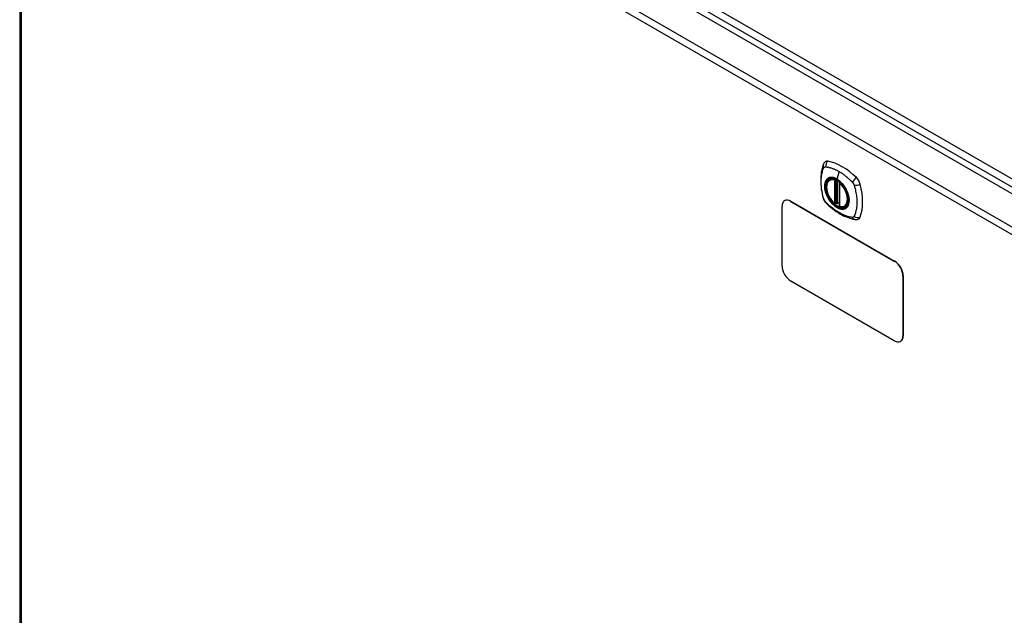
# Model space of a CAD drawing. Header units: inches. Extents: x 12 to 265, y 22 to 128.
# Tile 11 of 13: x 224 to 244, y 104 to 116. Entities that reach past the tile are written whole.
import ezdxf

# ---------------------------------------------------------------- set-up
doc = ezdxf.new("R2010")
doc.units = ezdxf.units.IN
doc.header["$MEASUREMENT"] = 0
doc.layers.add('Visible Edges(ANSI)', color=7, linetype='Continuous', lineweight=25)
doc.layers.add('Visible Tangent Edges(ANSI)', color=7, linetype='Continuous', lineweight=25)

msp = doc.modelspace()

# ---------------------------------------------------------------- linework, layer by layer
at = {"layer": 'Visible Edges(ANSI)'}
for p, q in [((224.913, 123.684), (258.574, 104.249)), ((224.223, 123.262), (224.223, 102.262)), ((240.818, 112.631), (240.828, 112.637)), ((241.013, 112.57), (241.013, 112.092)), ((239.897, 112.202), (239.893, 112.2)), ((240.018, 112.188), (242.139, 110.963)), ((240.022, 112.19), (242.144, 110.965)), ((240.944, 112.148), (240.93, 112.14)), ((240.959, 112.145), (240.957, 112.147)), ((241.013, 112.168), (240.972, 112.144)), ((239.841, 110.861), (239.841, 112.085)), ((241.131, 112.089), (241.141, 112.095)), ((242.139, 109.33), (240.018, 110.555)), ((242.316, 110.657), (242.316, 109.432)), ((242.32, 110.659), (242.32, 109.434)), ((242.269, 109.32), (242.264, 109.317))]:
    msp.add_line(p, q, dxfattribs=at)
at = {"layer": 'Visible Edges(ANSI)', "flags": 128}
for points in [[(240.722, 112.997), (240.709, 112.983), (240.698, 112.969), (240.69, 112.954), (240.684, 112.94)], [(240.684, 112.94), (240.676, 112.919), (240.67, 112.899), (240.665, 112.881), (240.66, 112.862), (240.656, 112.844), (240.651, 112.824), (240.644, 112.784), (240.638, 112.743), (240.634, 112.702), (240.632, 112.66), (240.631, 112.617), (240.632, 112.573), (240.634, 112.529), (240.638, 112.485), (240.644, 112.44), (240.651, 112.395), (240.659, 112.349), (240.669, 112.303), (240.674, 112.28), (240.677, 112.269), (240.681, 112.255)], [(240.916, 112.141), (240.902, 112.153), (240.889, 112.167), (240.875, 112.181), (240.862, 112.196), (240.85, 112.212), (240.838, 112.228), (240.827, 112.245), (240.816, 112.262), (240.806, 112.28), (240.797, 112.298), (240.788, 112.316), (240.78, 112.335), (240.773, 112.354), (240.767, 112.372), (240.762, 112.391), (240.758, 112.409), (240.754, 112.428), (240.752, 112.446), (240.75, 112.463), (240.749, 112.481), (240.75, 112.497), (240.751, 112.513), (240.753, 112.529), (240.757, 112.544), (240.761, 112.558), (240.766, 112.572), (240.773, 112.584), (240.78, 112.596), (240.788, 112.606), (240.797, 112.616), (240.807, 112.624), (240.818, 112.631)], [(241.07, 112.551), (241.089, 112.529), (241.107, 112.505), (241.124, 112.48), (241.139, 112.455), (241.153, 112.429), (241.166, 112.402), (241.178, 112.375), (241.188, 112.348)], [(240.681, 112.255), (240.685, 112.241), (240.69, 112.228), (240.696, 112.215), (240.703, 112.203), (240.71, 112.191), (240.718, 112.18), (240.727, 112.169), (240.736, 112.158)], [(240.736, 112.158), (240.746, 112.148), (240.756, 112.139), (240.773, 112.123), (240.807, 112.092), (240.843, 112.062), (240.878, 112.033), (240.915, 112.006), (240.951, 111.981), (240.988, 111.957), (241.025, 111.934), (241.063, 111.913), (241.101, 111.894), (241.139, 111.877), (241.177, 111.862), (241.215, 111.848), (241.253, 111.836), (241.291, 111.826), (241.31, 111.822), (241.321, 111.82), (241.332, 111.818)], [(240.957, 112.147), (240.954, 112.148), (240.951, 112.149), (240.947, 112.149), (240.944, 112.148)], [(241.131, 112.089), (241.119, 112.083), (241.106, 112.078), (241.093, 112.075), (241.079, 112.073), (241.065, 112.073), (241.051, 112.074), (241.036, 112.077), (241.021, 112.081)], [(241.332, 111.818), (241.347, 111.817), (241.364, 111.817), (241.381, 111.819), (241.4, 111.823)]]:
    msp.add_lwpolyline(points, dxfattribs=at)
at = {"layer": 'Visible Edges(ANSI)'}
for centre, start, end in [((241.024, 112.57), 137.3656, 180), ((240.924, 112.15), 229.389, 300), ((240.966, 112.154), 232.1717, 300), ((241.024, 112.092), 180, 253.4446)]:
    msp.add_arc(centre, 0.0118, start, end, dxfattribs=at)
for centre, major_axis, start_param, end_param in [((240.821, 112.851), (-0.089, 0.153), 5.825423, 6.408181), ((241.072, 111.854), (-0.64, 1.108), 5.170151, 5.825423), ((240.967, 112.356), (0.157, -0.273), 2.363977, 7.060801), ((241.323, 112.561), (0.089, -0.153), 1.113034, 2.028558), ((240.585, 112.698), (-0.64, 1.108), 3.599355, 4.254627), ((240.018, 111.983), (-0.125, 0.217), 5.497787, 7.068583), ((240.022, 111.986), (-0.125, 0.217), 5.497787, 6.283185), ((241.323, 111.982), (0.089, -0.153), 6.158189, 6.740947), ((242.139, 110.759), (0.125, -0.217), 0.785398, 2.356194), ((242.144, 110.761), (-0.125, 0.217), 3.926991, 5.497787), ((240.018, 110.759), (-0.125, 0.217), 0.785398, 2.356194), ((242.139, 109.534), (0.125, -0.217), 5.497787, 7.068583), ((242.144, 109.536), (0.125, -0.217), 0, 0.785398)]:
    msp.add_ellipse(centre, major_axis=major_axis, ratio=0.57735, start_param=start_param, end_param=end_param, dxfattribs=at)
msp.add_ellipse((240.964, 112.354), major_axis=(-0.16, 0.277), ratio=0.57735, dxfattribs=at)
at = {"layer": 'Visible Tangent Edges(ANSI)'}
for p, q in [((258.845, 104.391), (225.044, 123.906)), ((224.974, 123.785), (258.775, 104.27)), ((224.322, 123.343), (257.984, 103.908)), ((257.914, 103.787), (224.252, 123.222)), ((224.252, 123.222), (224.252, 102.222)), ((241.007, 112.8), (240.963, 112.645)), ((240.916, 112.623), (240.916, 112.145)), ((240.932, 112.623), (240.939, 112.627)), ((240.932, 112.145), (240.932, 112.623)), ((240.944, 112.625), (240.944, 112.152)), ((240.959, 112.152), (240.959, 112.617)), ((240.974, 112.15), (240.974, 112.609)), ((241.016, 112.087), (241.016, 112.565)), ((240.018, 112.188), (240.022, 112.19)), ((240.944, 112.152), (240.932, 112.145)), ((241.013, 112.172), (240.974, 112.15)), ((242.144, 110.965), (242.139, 110.963)), ((242.316, 110.657), (242.32, 110.659)), ((242.32, 109.434), (242.316, 109.432))]:
    msp.add_line(p, q, dxfattribs=at)
at = {"layer": 'Visible Tangent Edges(ANSI)', "flags": 128}
for points in [[(240.694, 112.24), (240.685, 112.273), (240.677, 112.303), (240.671, 112.333), (240.665, 112.362), (240.659, 112.391), (240.654, 112.42), (240.65, 112.449), (240.647, 112.478), (240.645, 112.506), (240.643, 112.534), (240.642, 112.562), (240.641, 112.589), (240.642, 112.616), (240.643, 112.642), (240.645, 112.668), (240.647, 112.693), (240.65, 112.718), (240.654, 112.742), (240.659, 112.765), (240.665, 112.788), (240.671, 112.81), (240.677, 112.832), (240.685, 112.853), (240.694, 112.875)], [(240.694, 112.875), (240.695, 112.876), (240.695, 112.876), (240.696, 112.877), (240.696, 112.878), (240.697, 112.879), (240.697, 112.88), (240.698, 112.88), (240.699, 112.881), (240.699, 112.882), (240.7, 112.883), (240.7, 112.883), (240.701, 112.884), (240.702, 112.885), (240.702, 112.885), (240.703, 112.886), (240.704, 112.887), (240.704, 112.887), (240.705, 112.888), (240.706, 112.888), (240.706, 112.889), (240.707, 112.889), (240.708, 112.89), (240.709, 112.89), (240.709, 112.891)], [(240.709, 112.891), (240.71, 112.891), (240.711, 112.892), (240.712, 112.892), (240.713, 112.892), (240.713, 112.893), (240.714, 112.893), (240.715, 112.893), (240.716, 112.894), (240.717, 112.894), (240.718, 112.894), (240.719, 112.895), (240.719, 112.895), (240.72, 112.895), (240.721, 112.895), (240.722, 112.895), (240.723, 112.895), (240.724, 112.895), (240.725, 112.896), (240.726, 112.896), (240.727, 112.896), (240.728, 112.896), (240.729, 112.896), (240.73, 112.896), (240.731, 112.896)], [(240.731, 112.896), (240.744, 112.895), (240.755, 112.893), (240.765, 112.891), (240.777, 112.889), (240.788, 112.887), (240.799, 112.884), (240.81, 112.882), (240.821, 112.879), (240.833, 112.875), (240.844, 112.872), (240.856, 112.868), (240.867, 112.865), (240.879, 112.86), (240.89, 112.856), (240.902, 112.852), (240.913, 112.847), (240.925, 112.842), (240.936, 112.837), (240.948, 112.831), (240.96, 112.825), (240.971, 112.819), (240.983, 112.813), (240.995, 112.807), (241.007, 112.8)], [(241.007, 112.8), (241.018, 112.793), (241.03, 112.786), (241.042, 112.779), (241.053, 112.772), (241.065, 112.764), (241.076, 112.756), (241.088, 112.748), (241.099, 112.739), (241.111, 112.731), (241.122, 112.722), (241.134, 112.713), (241.145, 112.704), (241.157, 112.695), (241.168, 112.685), (241.179, 112.675), (241.19, 112.666), (241.201, 112.656), (241.213, 112.646), (241.224, 112.635), (241.235, 112.625), (241.246, 112.614), (241.257, 112.603), (241.267, 112.593), (241.28, 112.578)], [(240.768, 112.651), (240.759, 112.643), (240.751, 112.634), (240.743, 112.624), (240.737, 112.613), (240.731, 112.601), (240.725, 112.589), (240.721, 112.576), (240.717, 112.562), (240.714, 112.547), (240.712, 112.531), (240.711, 112.515), (240.71, 112.499), (240.711, 112.482), (240.712, 112.464), (240.714, 112.446), (240.717, 112.428), (240.721, 112.41), (240.725, 112.391), (240.731, 112.372), (240.737, 112.354), (240.743, 112.335), (240.751, 112.316), (240.759, 112.298), (240.768, 112.279)], [(241.188, 112.348), (241.205, 112.279), (241.212, 112.214), (241.207, 112.155), (241.191, 112.106), (241.164, 112.068), (241.128, 112.043), (241.085, 112.032), (241.036, 112.036), (240.983, 112.055), (240.93, 112.088), (240.878, 112.132), (240.83, 112.187), (240.788, 112.249), (240.754, 112.316), (240.73, 112.385), (240.717, 112.453), (240.715, 112.516), (240.724, 112.572), (240.744, 112.617), (240.774, 112.65), (240.813, 112.67), (240.859, 112.675), (240.91, 112.665), (240.963, 112.641)], [(240.801, 112.67), (240.8, 112.67), (240.798, 112.669), (240.797, 112.668), (240.795, 112.668), (240.794, 112.667), (240.793, 112.666), (240.791, 112.666), (240.79, 112.665), (240.788, 112.664), (240.787, 112.663), (240.785, 112.663), (240.784, 112.662), (240.783, 112.661), (240.781, 112.66), (240.78, 112.659), (240.779, 112.658), (240.777, 112.658), (240.776, 112.657), (240.775, 112.656), (240.773, 112.655), (240.772, 112.654), (240.771, 112.653), (240.769, 112.652), (240.768, 112.651)], [(240.963, 112.645), (240.955, 112.649), (240.948, 112.652), (240.941, 112.656), (240.934, 112.659), (240.926, 112.662), (240.919, 112.665), (240.912, 112.668), (240.905, 112.67), (240.898, 112.672), (240.891, 112.674), (240.884, 112.675), (240.877, 112.677), (240.87, 112.678), (240.863, 112.678), (240.857, 112.679), (240.85, 112.679), (240.844, 112.679), (240.837, 112.678), (240.831, 112.678), (240.825, 112.677), (240.819, 112.675), (240.813, 112.674), (240.807, 112.672), (240.801, 112.67)], [(241.123, 112.484), (241.118, 112.493), (241.112, 112.501), (241.106, 112.51), (241.1, 112.518), (241.094, 112.526), (241.087, 112.534), (241.081, 112.542), (241.075, 112.549), (241.068, 112.557), (241.062, 112.564), (241.055, 112.571), (241.048, 112.578), (241.041, 112.584), (241.034, 112.591), (241.027, 112.597), (241.02, 112.603), (241.013, 112.609), (241.006, 112.615), (240.999, 112.621), (240.992, 112.626), (240.984, 112.631), (240.977, 112.636), (240.97, 112.64), (240.963, 112.645)], [(240.963, 112.641), (240.968, 112.638), (240.972, 112.635), (240.977, 112.633), (240.981, 112.63), (240.986, 112.626), (240.991, 112.623), (240.995, 112.62), (241, 112.617), (241.004, 112.613), (241.009, 112.609), (241.014, 112.606), (241.018, 112.602), (241.023, 112.598), (241.027, 112.594), (241.032, 112.59), (241.036, 112.586), (241.04, 112.582), (241.045, 112.578), (241.049, 112.574), (241.053, 112.569), (241.058, 112.565), (241.062, 112.56), (241.066, 112.556), (241.07, 112.551)], [(241.28, 112.578), (241.282, 112.576), (241.284, 112.574), (241.286, 112.572), (241.288, 112.569), (241.29, 112.567), (241.292, 112.564), (241.293, 112.562), (241.295, 112.559), (241.297, 112.557), (241.298, 112.554), (241.3, 112.552), (241.302, 112.549), (241.303, 112.546), (241.305, 112.544), (241.306, 112.541), (241.307, 112.538), (241.309, 112.535), (241.31, 112.533), (241.311, 112.53), (241.312, 112.527), (241.314, 112.524), (241.315, 112.521), (241.316, 112.518), (241.317, 112.516)], [(241.157, 112.427), (241.155, 112.429), (241.154, 112.432), (241.153, 112.434), (241.151, 112.437), (241.15, 112.439), (241.149, 112.441), (241.147, 112.444), (241.146, 112.446), (241.145, 112.449), (241.143, 112.451), (241.142, 112.453), (241.141, 112.456), (241.139, 112.458), (241.138, 112.461), (241.136, 112.463), (241.135, 112.465), (241.134, 112.468), (241.132, 112.47), (241.131, 112.473), (241.129, 112.475), (241.128, 112.477), (241.126, 112.48), (241.125, 112.482), (241.123, 112.484)], [(241.157, 112.055), (241.165, 112.063), (241.174, 112.072), (241.181, 112.082), (241.188, 112.093), (241.194, 112.105), (241.2, 112.117), (241.204, 112.131), (241.208, 112.145), (241.211, 112.159), (241.213, 112.175), (241.215, 112.191), (241.215, 112.207), (241.215, 112.225), (241.213, 112.242), (241.211, 112.26), (241.208, 112.278), (241.204, 112.296), (241.2, 112.315), (241.194, 112.334), (241.188, 112.352), (241.181, 112.371), (241.174, 112.39), (241.165, 112.408), (241.157, 112.427)], [(241.317, 112.516), (241.326, 112.483), (241.334, 112.453), (241.341, 112.423), (241.347, 112.394), (241.353, 112.365), (241.358, 112.336), (241.362, 112.307), (241.365, 112.278), (241.368, 112.25), (241.37, 112.222), (241.371, 112.195), (241.372, 112.167), (241.371, 112.141), (241.37, 112.114), (241.368, 112.089), (241.365, 112.063), (241.362, 112.039), (241.358, 112.015), (241.353, 111.991), (241.347, 111.968), (241.341, 111.946), (241.334, 111.924), (241.326, 111.903), (241.317, 111.881)], [(240.731, 112.177), (240.729, 112.18), (240.727, 112.182), (240.725, 112.184), (240.723, 112.187), (240.721, 112.189), (240.719, 112.191), (240.718, 112.194), (240.716, 112.197), (240.714, 112.199), (240.713, 112.202), (240.711, 112.204), (240.709, 112.207), (240.708, 112.21), (240.706, 112.212), (240.705, 112.215), (240.704, 112.218), (240.702, 112.221), (240.701, 112.223), (240.7, 112.226), (240.699, 112.229), (240.697, 112.232), (240.696, 112.235), (240.695, 112.237), (240.694, 112.24)], [(241.28, 111.86), (241.257, 111.863), (241.235, 111.867), (241.213, 111.872), (241.19, 111.878), (241.168, 111.884), (241.145, 111.892), (241.122, 111.9), (241.1, 111.91), (241.076, 111.92), (241.053, 111.931), (241.03, 111.944), (241.007, 111.957), (240.983, 111.971), (240.96, 111.985), (240.937, 112.001), (240.913, 112.017), (240.89, 112.035), (240.867, 112.052), (240.844, 112.071), (240.821, 112.091), (240.799, 112.111), (240.777, 112.131), (240.755, 112.152), (240.731, 112.177)], [(240.768, 112.279), (240.769, 112.277), (240.771, 112.274), (240.772, 112.272), (240.773, 112.269), (240.775, 112.267), (240.776, 112.265), (240.777, 112.262), (240.779, 112.26), (240.78, 112.257), (240.781, 112.255), (240.783, 112.252), (240.784, 112.25), (240.785, 112.248), (240.787, 112.245), (240.788, 112.243), (240.79, 112.24), (240.791, 112.238), (240.793, 112.236), (240.794, 112.233), (240.795, 112.231), (240.797, 112.229), (240.798, 112.226), (240.8, 112.224), (240.801, 112.222)], [(240.801, 112.222), (240.813, 112.205), (240.825, 112.188), (240.837, 112.172), (240.85, 112.157), (240.863, 112.142), (240.877, 112.128), (240.891, 112.115), (240.905, 112.103), (240.919, 112.091), (240.934, 112.08), (240.948, 112.071), (240.963, 112.062), (240.977, 112.054), (240.992, 112.047), (241.006, 112.041), (241.02, 112.036), (241.034, 112.032), (241.048, 112.03), (241.062, 112.028), (241.075, 112.027), (241.088, 112.028), (241.1, 112.03), (241.112, 112.032), (241.123, 112.036)], [(240.944, 112.15), (240.944, 112.15), (240.943, 112.15), (240.943, 112.149), (240.943, 112.149), (240.943, 112.149), (240.943, 112.149), (240.943, 112.149), (240.943, 112.149), (240.943, 112.148), (240.943, 112.148), (240.943, 112.148), (240.943, 112.148), (240.943, 112.148), (240.943, 112.148), (240.943, 112.148), (240.943, 112.148), (240.943, 112.148), (240.943, 112.148), (240.943, 112.148), (240.943, 112.148), (240.943, 112.148), (240.943, 112.148), (240.944, 112.148), (240.944, 112.148)], [(240.944, 112.152), (240.944, 112.152), (240.944, 112.151), (240.944, 112.151), (240.944, 112.151), (240.944, 112.151), (240.944, 112.151), (240.944, 112.151), (240.944, 112.151), (240.944, 112.151), (240.944, 112.151), (240.944, 112.151), (240.944, 112.151), (240.944, 112.151), (240.944, 112.151), (240.944, 112.151), (240.944, 112.15), (240.944, 112.15), (240.944, 112.15), (240.944, 112.15), (240.944, 112.15), (240.944, 112.15), (240.944, 112.15), (240.944, 112.15), (240.944, 112.15)], [(240.944, 112.148), (240.944, 112.148), (240.944, 112.148), (240.944, 112.148), (240.944, 112.148), (240.944, 112.148), (240.944, 112.148), (240.944, 112.148), (240.944, 112.148), (240.944, 112.148), (240.944, 112.148), (240.944, 112.148), (240.944, 112.148), (240.944, 112.148), (240.944, 112.148), (240.944, 112.148), (240.944, 112.148), (240.944, 112.148), (240.944, 112.148), (240.944, 112.148), (240.944, 112.148), (240.944, 112.148), (240.944, 112.148), (240.944, 112.148), (240.944, 112.148)], [(240.957, 112.147), (240.957, 112.147), (240.957, 112.147), (240.957, 112.147), (240.957, 112.147), (240.957, 112.147), (240.957, 112.146), (240.957, 112.146), (240.957, 112.146), (240.957, 112.146), (240.957, 112.146), (240.957, 112.146), (240.957, 112.146), (240.957, 112.146), (240.957, 112.146), (240.957, 112.146), (240.957, 112.146), (240.958, 112.146), (240.958, 112.146), (240.958, 112.146), (240.958, 112.146), (240.958, 112.146), (240.958, 112.146), (240.958, 112.146), (240.958, 112.146)], [(240.958, 112.146), (240.958, 112.146), (240.958, 112.146), (240.958, 112.146), (240.958, 112.146), (240.958, 112.146), (240.958, 112.146), (240.958, 112.146), (240.958, 112.147), (240.958, 112.147), (240.958, 112.147), (240.958, 112.147), (240.958, 112.147), (240.958, 112.147), (240.958, 112.147), (240.958, 112.147), (240.958, 112.148), (240.959, 112.148), (240.959, 112.148), (240.959, 112.148), (240.959, 112.148), (240.959, 112.148), (240.959, 112.149), (240.959, 112.149), (240.959, 112.149)], [(240.959, 112.149), (240.959, 112.149), (240.959, 112.149), (240.959, 112.149), (240.959, 112.15), (240.959, 112.15), (240.959, 112.15), (240.959, 112.15), (240.959, 112.15), (240.959, 112.15), (240.959, 112.15), (240.959, 112.15), (240.959, 112.151), (240.959, 112.151), (240.959, 112.151), (240.959, 112.151), (240.959, 112.151), (240.959, 112.151), (240.959, 112.151), (240.959, 112.152), (240.959, 112.152), (240.959, 112.152), (240.959, 112.152), (240.959, 112.152), (240.959, 112.152)], [(241.123, 112.036), (241.125, 112.036), (241.126, 112.037), (241.128, 112.038), (241.129, 112.038), (241.131, 112.039), (241.132, 112.04), (241.134, 112.04), (241.135, 112.041), (241.136, 112.042), (241.138, 112.043), (241.139, 112.043), (241.141, 112.044), (241.142, 112.045), (241.143, 112.046), (241.145, 112.047), (241.146, 112.047), (241.147, 112.048), (241.149, 112.049), (241.15, 112.05), (241.151, 112.051), (241.153, 112.052), (241.154, 112.053), (241.155, 112.054), (241.157, 112.055)], [(241.317, 111.881), (241.316, 111.879), (241.315, 111.878), (241.314, 111.876), (241.312, 111.875), (241.311, 111.873), (241.31, 111.872), (241.309, 111.87), (241.307, 111.869), (241.306, 111.868), (241.305, 111.867), (241.303, 111.866), (241.302, 111.865), (241.3, 111.864), (241.299, 111.863), (241.297, 111.863), (241.295, 111.862), (241.293, 111.862), (241.292, 111.861), (241.29, 111.861), (241.288, 111.86), (241.286, 111.86), (241.284, 111.86), (241.282, 111.86), (241.28, 111.86)]]:
    msp.add_lwpolyline(points, dxfattribs=at)
at = {"layer": 'Visible Tangent Edges(ANSI)'}
for centre, major_axis, ratio, start_param, end_param in [((240.821, 112.914), (0.027, 0.115), 0.753705, 0.761071, 1.898341), ((240.794, 112.898), (-0.11, 0.042), 0.704518, 0, 0.765179), ((240.966, 112.355), (-0.173, 0.3), 0.57735, 5.055237, 10.652726), ((240.966, 112.355), (-0.151, 0.261), 0.57735, 5.735752, 8.401415), ((240.974, 112.36), (-0.156, 0.271), 0.57735, 6.166197, 6.283185), ((240.924, 112.628), (-0.0034, -0.0113), 0.697177, 4.264021, 5.346931), ((240.924, 112.628), (-0.0118, 0), 0.57735, 0.785398, 2.356194), ((240.924, 112.628), (0.0059, -0.0102), 0.57735, 0.785398, 1.517295), ((240.966, 112.645), (-0.00246, -0.00426), 0.57735, 5.126896, 6.141288), ((241.024, 112.57), (-0.0118, 0), 0.57735, 0, 0.785398), ((241.024, 112.57), (0.00769, 0.00897), 0.424984, 1.537927, 2.449935), ((240.966, 112.355), (0.151, -0.261), 0.57735, 5.735752, 8.401415), ((241.351, 112.608), (0.0787, 0.088), 0.341266, 1.05898, 2.19625), ((241.378, 112.562), (0.116, 0.024), 0.341266, 4.086935, 5.224206), ((240.794, 112.287), (-0.114, -0.032), 0.390453, 0, 0.392125), ((240.821, 112.241), (-0.0849, -0.0822), 0.390453, 5.89106, 6.283185), ((240.924, 112.15), (-0.00769, -0.00897), 0.424984, 5.591528, 6.283185), ((240.924, 112.15), (0.0118, 0), 0.57735, 3.926991, 5.497787), ((240.924, 112.15), (0.0059, -0.0102), 0.57735, 0, 0.785398), ((240.952, 112.147), (-0.0118, 0), 0.57735, 4.088863, 5.497787), ((240.952, 112.144), (-0.0116, 0.0022), 0.653911, 4.189362, 5.615943), ((240.95, 112.138), (-0.0092, 0.00741), 0.983841, 4.634609, 5.950564), ((240.966, 112.154), (-0.00724, -0.00933), 0.470841, 6.079443, 6.283185), ((240.966, 112.154), (0.0118, 0), 0.57735, 4.073452, 5.497787), ((240.966, 112.154), (0.0059, -0.0102), 0.57735, 0, 0.785398), ((241.024, 112.092), (-0.0118, 0), 0.57735, 0, 0.785398), ((241.024, 112.092), (-0.0034, -0.0113), 0.697177, 5.346931, 6.283185), ((240.974, 112.36), (0.156, -0.271), 0.57735, 0, 0.116988), ((241.351, 111.935), (-0.019, -0.117), 0.704518, 5.518007, 6.283185), ((241.378, 111.95), (0.113, -0.035), 0.753705, 4.384844, 5.522115)]:
    msp.add_ellipse(centre, major_axis=major_axis, ratio=ratio, start_param=start_param, end_param=end_param, dxfattribs=at)
for centre, major_axis in [((240.967, 112.356), (0.171, -0.296)), ((240.964, 112.354), (-0.163, 0.282)), ((240.964, 112.354), (0.162, -0.281))]:
    msp.add_ellipse(centre, major_axis=major_axis, ratio=0.57735, dxfattribs=at)

doc.saveas('drawing.dxf')
